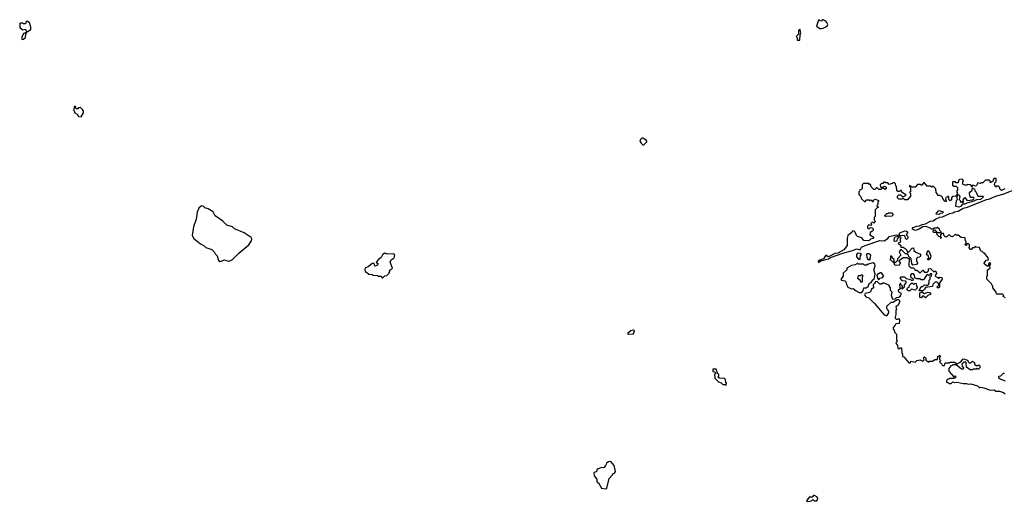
# Model space of a CAD drawing. Extents: x 1980017 to 2252640, y 74400 to 266395.
# Tile 241 of 256: x 2132359 to 2143824, y 176428 to 182040. Entities that reach past the tile are written whole.
import ezdxf

# ---------------------------------------------------------------- set-up
doc = ezdxf.new("R2010")
doc.units = 0

msp = doc.modelspace()

# ---------------------------------------------------------------- linework, layer by layer
at = {"layer": '0CON20XD'}
for points in [[(2132445, 181900), (2132488, 181925), (2132490, 181955), (2132483, 181963), (2132475, 182000), (2132455, 182020), (2132435, 182020), (2132425, 181990), (2132405, 181990), (2132395, 182000), (2132365, 182000), (2132360, 181995), (2132359, 181955), (2132364, 181944), (2132395, 181922), (2132428, 181928), (2132430, 181915), (2132445, 181900)], [(2141695, 181936), (2141715, 181943), (2141744, 181956), (2141766, 181974), (2141770, 181985), (2141757, 182007), (2141745, 182023), (2141715, 182040), (2141705, 182040), (2141695, 182022), (2141680, 182025), (2141667, 182037), (2141660, 182035), (2141638, 181965), (2141675, 181938), (2141695, 181936)], [(2132385, 181810), (2132405, 181812), (2132427, 181833), (2132430, 181875), (2132440, 181885), (2132435, 181890), (2132405, 181880), (2132383, 181837), (2132385, 181810)], [(2141445, 181800), (2141448, 181865), (2141456, 181885), (2141445, 181930), (2141428, 181915), (2141427, 181873), (2141402, 181845), (2141412, 181832), (2141412, 181802), (2141445, 181800)], [(2133075, 180909), (2133102, 180955), (2133102, 180975), (2133092, 180995), (2133065, 181018), (2133045, 181012), (2133035, 181002), (2133015, 181000), (2133008, 181028), (2132995, 181028), (2132988, 180985), (2133002, 180955), (2133028, 180938), (2133045, 180910), (2133075, 180909)], [(2139625, 180583), (2139660, 180615), (2139662, 180625), (2139655, 180638), (2139615, 180660), (2139605, 180660), (2139586, 180645), (2139581, 180625), (2139595, 180601), (2139615, 180583), (2139625, 180583)], [(2143832, 180068), (2143791, 180051), (2143775, 180060), (2143767, 180087), (2143755, 180100), (2143735, 180100), (2143725, 180090), (2143710, 180115), (2143712, 180138), (2143730, 180155), (2143728, 180188), (2143702, 180188), (2143688, 180152), (2143675, 180150), (2143665, 180140), (2143658, 180158), (2143645, 180170), (2143605, 180170), (2143575, 180140), (2143555, 180140), (2143545, 180132), (2143515, 180140), (2143495, 180100), (2143455, 180110), (2143445, 180090), (2143438, 180108), (2143427, 180117), (2143395, 180120), (2143387, 180113), (2143365, 180112), (2143345, 180120), (2143340, 180125), (2143340, 180155), (2143350, 180165), (2143335, 180180), (2143302, 180178), (2143290, 180165), (2143285, 180140), (2143265, 180140), (2143255, 180150), (2143225, 180150), (2143220, 180145), (2143222, 180112), (2143235, 180100), (2143265, 180100), (2143280, 180085), (2143278, 180058), (2143270, 180045), (2143270, 180025), (2143280, 180015), (2143258, 179982), (2143222, 179978), (2143210, 179965), (2143208, 179942), (2143195, 179930), (2143180, 179945), (2143178, 179978), (2143165, 179980), (2143158, 179972), (2143142, 179968), (2143140, 179945), (2143150, 179935), (2143145, 179920), (2143135, 179920), (2143125, 179930), (2143095, 179980), (2143075, 179990), (2143052, 179992), (2143048, 180008), (2143030, 180025), (2143028, 180068), (2142998, 180098), (2142985, 180100), (2142975, 180090), (2142965, 180100), (2142925, 180100), (2142895, 180140), (2142882, 180138), (2142865, 180110), (2142855, 180110), (2142845, 180120), (2142815, 180120), (2142785, 180090), (2142755, 180090), (2142722, 180108), (2142720, 180095), (2142730, 180085), (2142730, 180035), (2142720, 180025), (2142730, 180015), (2142730, 179985), (2142695, 179940), (2142665, 179940), (2142645, 179960), (2142635, 179950), (2142595, 179950), (2142580, 179965), (2142580, 179985), (2142595, 180000), (2142615, 180000), (2142635, 179980), (2142655, 179980), (2142680, 179995), (2142632, 180032), (2142628, 180048), (2142615, 180050), (2142605, 180040), (2142585, 180040), (2142572, 180052), (2142570, 180095), (2142560, 180105), (2142558, 180128), (2142545, 180140), (2142525, 180140), (2142518, 180132), (2142485, 180120), (2142468, 180138), (2142445, 180140), (2142438, 180148), (2142425, 180150), (2142408, 180132), (2142395, 180130), (2142380, 180115), (2142382, 180092), (2142400, 180080), (2142402, 180088), (2142415, 180090), (2142425, 180100), (2142438, 180098), (2142448, 180088), (2142450, 180075), (2142435, 180060), (2142405, 180080), (2142385, 180060), (2142365, 180060), (2142345, 180080), (2142335, 180080), (2142318, 180062), (2142305, 180060), (2142272, 180092), (2142265, 180120), (2142255, 180120), (2142245, 180130), (2142185, 180130), (2142170, 180115), (2142168, 180072), (2142158, 180062), (2142142, 180058), (2142138, 180042), (2142130, 180035), (2142130, 180005), (2142150, 179985), (2142162, 179952), (2142195, 179920), (2142208, 179922), (2142215, 179940), (2142245, 179940), (2142255, 179930), (2142265, 179940), (2142280, 179935), (2142285, 179920), (2142298, 179922), (2142305, 179940), (2142325, 179948), (2142360, 179935), (2142358, 179922), (2142350, 179915), (2142350, 179885), (2142340, 179875), (2142342, 179862), (2142360, 179855), (2142342, 179848), (2142320, 179825), (2142320, 179745), (2142310, 179735), (2142310, 179705), (2142318, 179698), (2142320, 179685), (2142305, 179670), (2142295, 179680), (2142282, 179678), (2142270, 179665), (2142280, 179655), (2142268, 179642), (2142245, 179650), (2142230, 179635), (2142230, 179615), (2142245, 179600), (2142265, 179620), (2142290, 179615), (2142298, 179595), (2142292, 179578), (2142261, 179559), (2142258, 179535), (2142306, 179505), (2142295, 179492), (2142267, 179483), (2142245, 179463), (2142187, 179467), (2142165, 179497), (2142115, 179513), (2142104, 179524), (2142088, 179565), (2142076, 179576), (2142055, 179578), (2142049, 179561), (2142003, 179525), (2141994, 179495), (2141995, 179410), (2141955, 179359), (2141885, 179318), (2141852, 179315), (2141785, 179279), (2141775, 179278), (2141744, 179296), (2141717, 179253), (2141675, 179239), (2141658, 179225), (2141660, 179215), (2141665, 179215), (2141688, 179232), (2141776, 179254), (2141801, 179269), (2141945, 179321)], [(2143838, 178798), (2143810, 178815), (2143818, 178828), (2143805, 178840), (2143732, 178842), (2143730, 178865), (2143690, 178915), (2143690, 178935), (2143682, 178942), (2143678, 178958), (2143620, 179015), (2143620, 179045), (2143630, 179065), (2143630, 179125), (2143660, 179145), (2143657, 179167), (2143650, 179175), (2143668, 179195), (2143658, 179208), (2143652, 179208), (2143640, 179195), (2143635, 179170), (2143625, 179170), (2143592, 179192), (2143590, 179205), (2143612, 179238), (2143640, 179240), (2143638, 179265), (2143595, 179320), (2143585, 179320), (2143565, 179340), (2143552, 179342), (2143536, 179386), (2143495, 179390), (2143485, 179400), (2143478, 179382), (2143455, 179380), (2143438, 179362), (2143432, 179362), (2143410, 179385), (2143420, 179395), (2143420, 179415), (2143408, 179428), (2143392, 179428), (2143375, 179410), (2143370, 179415), (2143370, 179425), (2143380, 179435), (2143380, 179455), (2143373, 179463), (2143368, 179498), (2143323, 179503), (2143285, 179530), (2143265, 179530), (2143255, 179540), (2143219, 179511), (2143205, 179512), (2143188, 179528), (2143175, 179530), (2143155, 179510), (2143135, 179508), (2143123, 179523), (2143117, 179547), (2143098, 179552), (2143080, 179535), (2143080, 179510), (2143090, 179505), (2143085, 179490), (2143080, 179510), (2143062, 179512), (2143042, 179532), (2143040, 179560), (2143005, 179560), (2142990, 179575), (2143002, 179588), (2143015, 179590), (2143038, 179568), (2143040, 179560), (2143085, 179560), (2143088, 179568), (2143072, 179582), (2143068, 179598), (2143045, 179620), (2143035, 179610), (2143005, 179610), (2142995, 179600), (2142975, 179600), (2142968, 179608), (2142915, 179632), (2142874, 179626), (2142832, 179598), (2142785, 179583), (2142755, 179599), (2142752, 179605), (2142763, 179617), (2142805, 179635), (2142835, 179638), (2142869, 179655), (2142908, 179662), (2142965, 179692), (2142995, 179697), (2143024, 179716), (2143075, 179738), (2143106, 179744), (2143188, 179782), (2143225, 179788), (2143245, 179802), (2143285, 179809), (2143345, 179845), (2143396, 179854), (2143615, 179943), (2143645, 179948), (2143725, 179983), (2143818, 180012), (2143977, 180073)], [(2143295, 179856), (2143260, 179865), (2143268, 179932), (2143280, 179945), (2143270, 179975), (2143280, 179985), (2143282, 179998), (2143298, 179998), (2143307, 179977), (2143300, 179945), (2143310, 179935), (2143315, 179910), (2143325, 179920), (2143335, 179910), (2143348, 179912), (2143350, 179925), (2143340, 179935), (2143365, 179970), (2143393, 179933), (2143455, 179942), (2143469, 179951), (2143472, 179962), (2143468, 179968), (2143435, 179970), (2143425, 179980), (2143420, 180015), (2143420, 180025), (2143448, 180052), (2143455, 180080), (2143462, 180072), (2143478, 180068), (2143480, 180045), (2143495, 180030), (2143512, 179992), (2143525, 179982), (2143575, 179982), (2143582, 179975), (2143547, 179943), (2143499, 179941), (2143468, 179925), (2143387, 179903), (2143365, 179890), (2143338, 179892), (2143315, 179864), (2143295, 179856)], [(2134695, 179224), (2134745, 179240), (2134785, 179228), (2134805, 179230), (2134835, 179244), (2134910, 179320), (2135028, 179415), (2135059, 179465), (2135063, 179485), (2135053, 179503), (2134972, 179555), (2134862, 179605), (2134836, 179626), (2134772, 179645), (2134723, 179693), (2134635, 179756), (2134611, 179801), (2134552, 179835), (2134515, 179847), (2134495, 179868), (2134475, 179873), (2134445, 179842), (2134424, 179796), (2134414, 179716), (2134381, 179625), (2134367, 179525), (2134385, 179489), (2134465, 179427), (2134505, 179406), (2134526, 179386), (2134595, 179364), (2134624, 179334), (2134635, 179310), (2134657, 179287), (2134673, 179235), (2134695, 179224)], [(2142445, 179748), (2142430, 179755), (2142455, 179780), (2142465, 179780), (2142475, 179790), (2142515, 179790), (2142530, 179775), (2142528, 179762), (2142515, 179752), (2142445, 179748)], [(2143065, 179772), (2143032, 179775), (2143034, 179786), (2143063, 179817), (2143105, 179806), (2143114, 179795), (2143105, 179786), (2143077, 179783), (2143065, 179772)], [(2142685, 179480), (2142672, 179492), (2142670, 179515), (2142660, 179525), (2142610, 179520), (2142599, 179535), (2142607, 179555), (2142665, 179578), (2142685, 179575), (2142702, 179565), (2142680, 179535), (2142700, 179515), (2142700, 179495), (2142685, 179480)], [(2141945, 179321), (2142055, 179350), (2142105, 179372), (2142145, 179358), (2142162, 179388), (2142205, 179410), (2142375, 179468), (2142425, 179463), (2142469, 179491), (2142485, 179515), (2142565, 179535), (2142588, 179525), (2142590, 179515), (2142582, 179508), (2142552, 179505), (2142543, 179495), (2142538, 179468), (2142548, 179458), (2142578, 179462), (2142580, 179485), (2142602, 179508), (2142615, 179510), (2142618, 179495), (2142610, 179485), (2142610, 179465), (2142620, 179455), (2142608, 179442), (2142590, 179435), (2142618, 179408), (2142620, 179390), (2142645, 179390), (2142670, 179375), (2142690, 179355), (2142695, 179330), (2142708, 179332), (2142752, 179378), (2142765, 179380), (2142772, 179352), (2142792, 179332), (2142848, 179308), (2142850, 179285), (2142838, 179272), (2142815, 179270), (2142803, 179257), (2142800, 179235), (2142812, 179205), (2142803, 179187), (2142758, 179178), (2142748, 179198), (2142740, 179255), (2142712, 179282), (2142710, 179295), (2142695, 179310), (2142672, 179312), (2142628, 179358), (2142615, 179360), (2142600, 179335), (2142620, 179295), (2142580, 179255), (2142578, 179232), (2142558, 179212), (2142540, 179210), (2142542, 179192), (2142555, 179180), (2142608, 179182), (2142612, 179198), (2142620, 179205), (2142600, 179225), (2142600, 179235), (2142645, 179270), (2142665, 179270), (2142675, 179260), (2142682, 179268), (2142695, 179270), (2142702, 179262), (2142718, 179258), (2142713, 179173), (2142735, 179150), (2142765, 179150), (2142778, 179138), (2142782, 179122), (2142805, 179120), (2142845, 179090), (2142875, 179120), (2142895, 179100), (2142925, 179100), (2142940, 179115), (2142942, 179138), (2142965, 179140), (2143002, 179102), (2143015, 179110), (2143028, 179108), (2143032, 179092), (2143040, 179085), (2143022, 179068), (2143020, 179055), (2143032, 179042), (2143045, 179040), (2143055, 179030), (2143065, 179030), (2143075, 179040), (2143098, 179038), (2143100, 179015), (2143068, 178975), (2143070, 178925), (2143055, 178910), (2143040, 178925), (2143060, 178945), (2143058, 178968), (2143042, 178982), (2143018, 178982), (2142990, 178955), (2142988, 178932), (2142905, 178920), (2142895, 178900), (2142875, 178880), (2142832, 178882), (2142855, 178930), (2142877, 178933), (2142895, 178950), (2142917, 178947), (2142925, 178940), (2142938, 178952), (2142948, 178972), (2142950, 179005), (2142960, 179015), (2142960, 179045), (2142978, 179052), (2142980, 179075), (2142975, 179080), (2142962, 179078), (2142955, 179060), (2142945, 179060), (2142935, 179070), (2142922, 179068), (2142885, 179010), (2142855, 179010), (2142842, 179022), (2142805, 179022), (2142782, 179032), (2142780, 179065), (2142765, 179080), (2142745, 179080), (2142730, 179065), (2142730, 179045), (2142742, 179032), (2142755, 179030), (2142768, 179018), (2142755, 179000), (2142745, 179000), (2142735, 179010), (2142685, 179020), (2142665, 179040), (2142615, 179040), (2142610, 179035), (2142610, 179025), (2142632, 179002), (2142668, 178998), (2142677, 178987), (2142677, 178973), (2142658, 178952), (2142658, 178922), (2142635, 178900), (2142630, 178915), (2142638, 178922), (2142640, 178935), (2142622, 178952), (2142618, 178968), (2142612, 178968), (2142602, 178945), (2142610, 178905), (2142590, 178885), (2142590, 178875), (2142605, 178860), (2142618, 178858), (2142620, 178835), (2142610, 178825), (2142610, 178815), (2142595, 178802), (2142565, 178800), (2142548, 178782), (2142525, 178780), (2142510, 178825), (2142520, 178865), (2142500, 178885), (2142497, 178917), (2142478, 178948), (2142425, 178972), (2142408, 178972), (2142395, 178960), (2142375, 178960), (2142345, 178990), (2142323, 178987), (2142312, 178965), (2142298, 178952), (2142300, 178915), (2142272, 178898), (2142270, 178875), (2142255, 178860), (2142205, 178848), (2142198, 178835), (2142200, 178825), (2142212, 178812), (2142245, 178800), (2142313, 178733), (2142425, 178600), (2142455, 178590), (2142480, 178625), (2142480, 178645), (2142463, 178663), (2142458, 178678), (2142458, 178702), (2142505, 178750), (2142525, 178750), (2142575, 178780), (2142595, 178778), (2142607, 178757), (2142588, 178712), (2142560, 178695), (2142570, 178665), (2142560, 178655), (2142562, 178605), (2142552, 178575), (2142553, 178563), (2142565, 178550), (2142585, 178550), (2142598, 178558), (2142602, 178535), (2142598, 178502), (2142562, 178498), (2142555, 178480), (2142530, 178455), (2142530, 178435), (2142540, 178425), (2142545, 178400), (2142570, 178375), (2142570, 178305), (2142580, 178295), (2142562, 178275), (2142580, 178245), (2142583, 178213), (2142595, 178200), (2142612, 178218), (2142628, 178218), (2142630, 178155), (2142640, 178145), (2142640, 178115), (2142655, 178110), (2142675, 178090), (2142712, 178042), (2142730, 178040), (2142735, 178060), (2142785, 178050), (2142805, 178070), (2142845, 178078), (2142875, 178060), (2142890, 178075), (2142888, 178088), (2142880, 178095), (2142895, 178110), (2142910, 178095), (2142912, 178072), (2142945, 178050), (2142955, 178060), (2142987, 178063), (2143015, 178080), (2143048, 178082), (2143050, 178115), (2143075, 178130), (2143080, 178115), (2143070, 178105), (2143070, 178085), (2143078, 178078), (2143080, 178065), (2143070, 178055), (2143098, 178028), (2143105, 178010), (2143128, 178012), (2143135, 178040), (2143185, 178040), (2143195, 178050), (2143245, 178050), (2143275, 178030), (2143318, 178052), (2143345, 178090), (2143388, 178078), (2143398, 178068), (2143402, 178052), (2143415, 178040), (2143435, 178040), (2143442, 178048), (2143455, 178060), (2143462, 178052), (2143475, 178050), (2143482, 178022), (2143495, 178010), (2143515, 178010), (2143528, 178018), (2143540, 178005), (2143540, 177985), (2143525, 177970), (2143515, 177970), (2143505, 177980), (2143495, 177970), (2143465, 177970), (2143455, 177960), (2143425, 177960), (2143383, 177993), (2143380, 178045), (2143375, 178050), (2143355, 178050), (2143330, 178025), (2143332, 178002), (2143350, 177985), (2143345, 177970), (2143325, 177970), (2143265, 178020), (2143225, 178020), (2143218, 178012), (2143202, 178008), (2143180, 177975), (2143180, 177945), (2143232, 177882), (2143255, 177890), (2143260, 177875), (2143245, 177860), (2143235, 177870), (2143225, 177860), (2143185, 177860), (2143178, 177852), (2143165, 177850), (2143150, 177835), (2143150, 177815), (2143175, 177810), (2143185, 177800), (2143205, 177800), (2143225, 177820), (2143245, 177812), (2143275, 177818), (2143345, 177802), (2143385, 177802), (2143405, 177792), (2143435, 177797), (2143512, 177772), (2143535, 177750), (2143545, 177760), (2143585, 177752), (2143665, 177722), (2143706, 177726), (2143725, 177712), (2143768, 177712), (2143815, 177697), (2143835, 177682)], [(2136585, 179030), (2136610, 179055), (2136635, 179060), (2136660, 179085), (2136660, 179095), (2136670, 179105), (2136670, 179125), (2136685, 179130), (2136700, 179145), (2136673, 179215), (2136685, 179240), (2136720, 179265), (2136727, 179295), (2136715, 179312), (2136645, 179308), (2136605, 179320), (2136585, 179300), (2136569, 179271), (2136535, 179247), (2136510, 179215), (2136532, 179195), (2136525, 179180), (2136495, 179170), (2136488, 179198), (2136465, 179200), (2136418, 179162), (2136385, 179148), (2136378, 179135), (2136382, 179102), (2136398, 179098), (2136423, 179073), (2136465, 179070), (2136473, 179063), (2136525, 179058), (2136535, 179050), (2136565, 179050), (2136585, 179030)], [(2142145, 179250), (2142150, 179295), (2142160, 179305), (2142147, 179317), (2142115, 179320), (2142103, 179305), (2142102, 179275), (2142125, 179250), (2142145, 179250)], [(2142945, 179240), (2142932, 179242), (2142930, 179255), (2142950, 179265), (2142942, 179272), (2142940, 179285), (2142920, 179305), (2142935, 179350), (2142948, 179338), (2142968, 179285), (2142960, 179255), (2142945, 179240)], [(2142165, 178862), (2142182, 178885), (2142190, 178915), (2142215, 178917), (2142239, 178931), (2142250, 178965), (2142272, 178978), (2142295, 179010), (2142310, 179015), (2142322, 179075), (2142308, 179115), (2142308, 179135), (2142320, 179175), (2142315, 179190), (2142297, 179207), (2142238, 179192), (2142225, 179180), (2142195, 179180), (2142185, 179190), (2142125, 179190), (2142115, 179200), (2142087, 179183), (2142045, 179177), (2141990, 179145), (2141990, 179125), (2141948, 179085), (2141948, 179052), (2141922, 179015), (2141930, 179005), (2141968, 178998), (2141977, 178987), (2141989, 178945), (2142004, 178924), (2142045, 178903), (2142065, 178908), (2142099, 178879), (2142135, 178862), (2142165, 178862)], [(2142245, 179240), (2142267, 179253), (2142260, 179265), (2142267, 179273), (2142270, 179295), (2142245, 179310), (2142225, 179310), (2142220, 179305), (2142223, 179273), (2142232, 179252), (2142245, 179240)], [(2142540, 179210), (2142540, 179245), (2142522, 179262), (2142520, 179275), (2142505, 179290), (2142500, 179285), (2142500, 179255), (2142490, 179245), (2142508, 179238), (2142535, 179210), (2142540, 179210)], [(2142365, 179010), (2142375, 179030), (2142405, 179038), (2142422, 179055), (2142395, 179092), (2142378, 179092), (2142365, 179080), (2142352, 179078), (2142340, 179065), (2142348, 179028), (2142365, 179010)], [(2142165, 178980), (2142155, 178980), (2142148, 178998), (2142120, 179025), (2142125, 179060), (2142155, 179060), (2142165, 179070), (2142180, 179055), (2142170, 179045), (2142170, 178985), (2142165, 178980)], [(2142725, 178880), (2142705, 178880), (2142690, 178895), (2142692, 178908), (2142705, 178920), (2142718, 178922), (2142720, 178945), (2142745, 178970), (2142755, 178970), (2142765, 178960), (2142775, 178960), (2142785, 178970), (2142798, 178968), (2142800, 178935), (2142810, 178925), (2142808, 178912), (2142785, 178890), (2142745, 178900), (2142725, 178880)], [(2142905, 178800), (2142885, 178820), (2142872, 178818), (2142855, 178800), (2142842, 178802), (2142842, 178858), (2142855, 178860), (2142865, 178870), (2142895, 178850), (2142935, 178867), (2142955, 178860), (2142968, 178842), (2142932, 178828), (2142905, 178800)], [(2139447, 178377), (2139505, 178380), (2139518, 178415), (2139505, 178424), (2139477, 178415), (2139438, 178385), (2139447, 178377)], [(2140585, 177780), (2140590, 177805), (2140580, 177815), (2140578, 177848), (2140565, 177860), (2140502, 177862), (2140490, 177875), (2140500, 177885), (2140500, 177905), (2140490, 177915), (2140468, 177968), (2140432, 177968), (2140432, 177942), (2140448, 177938), (2140460, 177925), (2140460, 177915), (2140450, 177905), (2140452, 177862), (2140495, 177820), (2140528, 177808), (2140545, 177790), (2140575, 177790), (2140585, 177780)], [(2143838, 177828), (2143775, 177850), (2143760, 177865), (2143762, 177888), (2143785, 177890), (2143815, 177920), (2143825, 177920)], [(2139185, 176572), (2139197, 176583), (2139222, 176695), (2139262, 176735), (2139265, 176750), (2139285, 176758), (2139296, 176774), (2139283, 176845), (2139242, 176892), (2139215, 176888), (2139194, 176876), (2139182, 176845), (2139165, 176822), (2139155, 176818), (2139135, 176822), (2139093, 176807), (2139080, 176795), (2139075, 176770), (2139043, 176765), (2139049, 176725), (2139079, 176685), (2139080, 176655), (2139100, 176645), (2139135, 176582), (2139185, 176572)], [(2141528, 176428), (2141565, 176429), (2141584, 176436), (2141595, 176450), (2141610, 176435), (2141635, 176433), (2141650, 176445), (2141654, 176465), (2141642, 176482), (2141615, 176496), (2141602, 176495), (2141585, 176478), (2141553, 176477), (2141522, 176435), (2141528, 176428)]]:
    msp.add_lwpolyline(points, dxfattribs=at)

doc.saveas('drawing.dxf')
